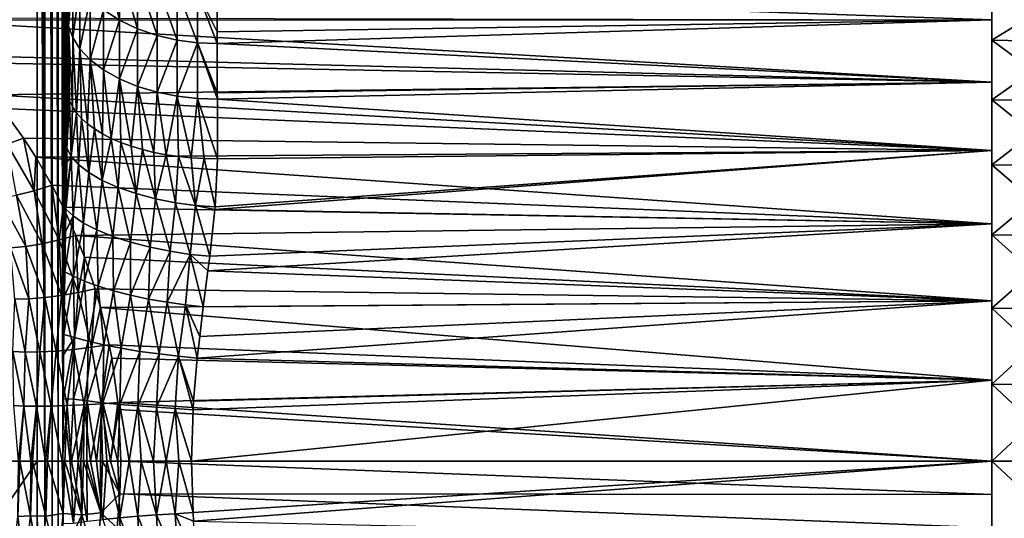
# Model space of a CAD drawing. Header units: metres. Extents: x -82 to 67, y -109 to 109.
# Tile 106 of 216: x 2 to 35, y -3 to 13. Entities that reach past the tile are written whole.
import ezdxf

# ---------------------------------------------------------------- set-up
doc = ezdxf.new("R2010")
doc.units = ezdxf.units.M
doc.layers.add('solid_21_382_010_XXX', color=7, linetype='CONTINUOUS')

msp = doc.modelspace()

# ---------------------------------------------------------------- linework, layer by layer
at = {"layer": 'solid_21_382_010_XXX'}
for points in [[(2.598495, 41.125286, -22.642931), (2.852906, -1.536016, -22.676046), (2.598643, 83.786583, -22.642931)], [(2.826299, 83.786598, -22.669071), (2.598643, 83.786583, -22.642931), (2.852906, -1.536016, -22.676046)], [(2.858511, 83.786598, -22.677155), (2.826299, 83.786598, -22.669071), (2.852906, -1.536016, -22.676046)], [(2.858511, 83.786598, -22.677155), (2.852906, -1.536016, -22.676046), (3.09091, -1.536014, -22.772713)], [(3.037519, 83.786598, -22.744091), (2.858511, 83.786598, -22.677155), (3.09091, -1.536014, -22.772713)], [(3.099285, 83.786598, -22.77689), (3.037519, 83.786598, -22.744091), (3.09091, -1.536014, -22.772713)], [(3.099285, 83.786598, -22.77689), (3.09091, -1.536014, -22.772713), (3.296548, -1.536013, -22.92668)], [(3.223811, 83.786598, -22.861761), (3.099285, 83.786598, -22.77689), (3.296548, -1.536013, -22.92668)], [(3.306464, 83.786591, -22.935539), (3.223811, 83.786598, -22.861761), (3.296548, -1.536013, -22.92668)], [(3.306464, 83.786591, -22.935539), (3.296548, -1.536013, -22.92668), (3.456317, -1.536012, -23.127838)], [(3.379421, 83.786591, -23.016676), (3.306464, 83.786591, -22.935539), (3.456317, -1.536012, -23.127838)], [(3.465694, 83.786591, -23.142275), (3.379421, 83.786591, -23.016676), (3.456317, -1.536012, -23.127838)], [(3.465694, 83.786591, -23.142275), (3.456317, -1.536012, -23.127838), (3.463276, 0.543571, -23.139519)], [(3.465694, 83.786591, -23.142275), (3.463276, 0.543571, -23.139519), (3.477981, 2.011115, -23.165516)], [(3.465694, 83.786591, -23.142275), (3.477981, 2.011115, -23.165516), (3.486944, 2.686184, -23.18231)], [(3.497901, 83.786591, -23.202394), (3.465694, 83.786591, -23.142275), (3.486944, 2.686184, -23.18231)], [(3.497901, 83.786591, -23.202394), (3.486944, 2.686184, -23.18231), (3.506786, 3.971027, -23.222527)], [(3.497901, 83.786591, -23.202394), (3.55674, 6.864985, -23.352743), (3.562956, 7.242262, -23.373905)], [(3.566091, 83.786591, -23.38273), (3.497901, 83.786591, -23.202394), (3.562956, 7.242262, -23.373905)], [(3.497901, 83.786591, -23.202394), (3.543724, 6.107392, -23.313131), (3.55674, 6.864985, -23.352743)], [(3.497901, 83.786591, -23.202394), (3.520468, 4.778142, -23.253233), (3.543724, 6.107392, -23.313131)], [(3.497901, 83.786591, -23.202394), (3.506786, 3.971027, -23.222527), (3.520468, 4.778142, -23.253233)], [(3.566091, 83.786591, -23.38273), (3.562956, 7.242262, -23.373905), (3.58068, 8.418494, -23.447271)], [(3.573829, 83.786591, -23.413084), (3.566091, 83.786591, -23.38273), (3.58068, 8.418494, -23.447271)], [(3.573829, 83.786591, -23.413084), (3.600533, 10.881239, -23.642168), (3.600619, 20.243549, -23.645561)], [(3.573829, 83.786591, -23.413084), (3.59448, 9.632712, -23.535772), (3.600533, 10.881239, -23.642168)], [(3.573829, 83.786591, -23.413084), (3.586792, 8.898063, -23.480371), (3.59448, 9.632712, -23.535772)], [(3.573829, 83.786591, -23.413084), (3.58068, 8.418494, -23.447271), (3.586792, 8.898063, -23.480371)], [(2.598495, 41.125286, -22.642931), (-26.783684, 41.12529, -22.642931), (-26.784222, -1.536013, -22.642931)], [(2.598495, 41.125286, -22.642931), (-26.784222, -1.536013, -22.642931), (2.598521, -1.536014, -22.642931)], [(2.598495, 41.125286, -22.642931), (2.598521, -1.536014, -22.642931), (2.852906, -1.536016, -22.676046)], [(3.600533, 10.881239, -23.642168), (3.600261, 13.262567, -25.064993), (3.600619, 20.243549, -23.645561)], [(3.642745, 15.194491, -27.351946), (3.600248, 13.339324, -25.116783), (3.643387, 12.96825, -25.660143)], [(3.780153, 14.756689, -27.867434), (3.642745, 15.194491, -27.351946), (3.643387, 12.96825, -25.660143)], [(4.806795, 15.334248, -31.065899), (4.807615, 13.509024, -29.336769), (5.339532, 13.164675, -29.742407)], [(5.338701, 14.948256, -31.431974), (4.806795, 15.334248, -31.065899), (5.339532, 13.164675, -29.742407)], [(5.338701, 14.948256, -31.431974), (5.339532, 13.164675, -29.742407), (5.941627, 12.877385, -30.080898)], [(5.940759, 14.62625, -31.737482), (5.338701, 14.948256, -31.431974), (5.941627, 12.877385, -30.080898)], [(8.5985, 14.072012, -32.264576), (34.407234, 13.181778, -31.378242), (34.407234, 15.03002, -33.346424)], [(34.407234, 14.259483, -33.983822), (34.407234, 15.03002, -33.346424), (34.407234, 13.181778, -31.378242)], [(3.780153, 14.756689, -27.867434), (3.643387, 12.96825, -25.660143), (3.780842, 12.588717, -26.219881)], [(4.019755, 14.319882, -28.381794), (3.780153, 14.756689, -27.867434), (3.780842, 12.588717, -26.219881)], [(5.940759, 14.62625, -31.737482), (5.941627, 12.877385, -30.080898), (6.591778, 12.654717, -30.343332)], [(6.59085, 14.376701, -31.974384), (5.940759, 14.62625, -31.737482), (6.591778, 12.654717, -30.343332)], [(4.019755, 14.319882, -28.381794), (3.780842, 12.588717, -26.219881), (4.020482, 12.210047, -26.778374)], [(4.363782, 13.898864, -28.877613), (4.019755, 14.319882, -28.381794), (4.020482, 12.210047, -26.778374)], [(6.59085, 14.376701, -31.974384), (6.591778, 12.654717, -30.343332), (7.266215, 12.499631, -30.526213)], [(7.265213, 14.202923, -32.139523), (6.59085, 14.376701, -31.974384), (7.266215, 12.499631, -30.526213)], [(7.265213, 14.202923, -32.139523), (7.266215, 12.499631, -30.526213), (7.942112, 12.410658, -30.631258)], [(7.941032, 14.103264, -32.234444), (7.265213, 14.202923, -32.139523), (7.942112, 12.410658, -30.631258)], [(34.407234, 14.259601, -60.118118), (34.407234, 12.497325, -61.994781), (34.407234, 13.181811, -62.723808)], [(37.154736, 12.439384, -61.933125), (34.407234, 12.497325, -61.994781), (34.407234, 14.259601, -60.118118)], [(37.154736, 14.1944, -60.064201), (37.154736, 12.439384, -61.933125), (34.407234, 14.259601, -60.118118)], [(34.407234, 12.49719, -32.107174), (34.407234, 14.259483, -33.983822), (34.407234, 13.181778, -31.378242)], [(37.154736, 14.194283, -34.037743), (34.407234, 14.259483, -33.983822), (34.407234, 12.49719, -32.107174)], [(37.154736, 12.439251, -32.168831), (37.154736, 14.194283, -34.037743), (34.407234, 12.49719, -32.107174)], [(4.363782, 13.898864, -28.877613), (4.020482, 12.210047, -26.778374), (4.364534, 11.84506, -27.316711)], [(4.807615, 13.509024, -29.336769), (4.363782, 13.898864, -28.877613), (4.364534, 11.84506, -27.316711)], [(7.941032, 14.103264, -32.234444), (8.599658, 12.38267, -30.664455), (8.599459, 12.778431, -31.009012)], [(7.941032, 14.103264, -32.234444), (7.942112, 12.410658, -30.631258), (8.599658, 12.38267, -30.664455)], [(7.941032, 14.103264, -32.234444), (8.599459, 12.778431, -31.009012), (8.5985, 14.072012, -32.264576)], [(8.5985, 14.072012, -32.264576), (8.599459, 12.778431, -31.009012), (34.407234, 13.181778, -31.378242)], [(4.807615, 13.509024, -29.336769), (4.364534, 11.84506, -27.316711), (4.808377, 11.507099, -27.81522)], [(5.339532, 13.164675, -29.742407), (4.807615, 13.509024, -29.336769), (4.808377, 11.507099, -27.81522)], [(-1.472623, 13.242472, -62.666622), (34.407234, 13.181811, -62.723808), (-1.413819, 13.165603, -62.739014)], [(34.407234, 13.181811, -62.723808), (34.407234, 11.101339, -64.444923), (-1.413819, 13.165603, -62.739014)], [(34.407234, 11.101339, -64.444923), (-0.115521, 11.988397, -63.764519), (-1.413819, 13.165603, -62.739014)], [(3.600533, 10.881239, -23.642168), (3.600248, 13.339324, -25.116783), (3.600261, 13.262567, -25.064993)], [(3.619681, 10.677264, -24.026997), (3.600248, 13.339324, -25.116783), (3.600533, 10.881239, -23.642168)], [(3.643387, 12.96825, -25.660143), (3.600248, 13.339324, -25.116783), (3.619681, 10.677264, -24.026997)], [(5.339532, 13.164675, -29.742407), (4.808377, 11.507099, -27.81522), (5.340288, 11.208569, -28.255604)], [(5.941627, 12.877385, -30.080898), (5.339532, 13.164675, -29.742407), (5.340288, 11.208569, -28.255604)], [(8.599459, 12.778431, -31.009012), (8.599658, 12.38267, -30.664455), (34.407234, 13.181778, -31.378242)], [(8.599658, 12.38267, -30.664455), (34.407234, 11.101303, -29.657131), (34.407234, 13.181778, -31.378242)], [(34.407234, 12.497325, -61.994781), (34.407234, 11.101339, -64.444923), (34.407234, 13.181811, -62.723808)], [(34.407234, 12.49719, -32.107174), (34.407234, 13.181778, -31.378242), (34.407234, 11.101303, -29.657131)], [(3.643387, 12.96825, -25.660143), (3.619681, 10.677264, -24.026997), (3.676724, 10.474774, -24.409023)], [(3.643387, 12.96825, -25.660143), (3.676724, 10.474774, -24.409023), (3.771225, 10.275334, -24.78517)], [(3.780842, 12.588717, -26.219881), (3.643387, 12.96825, -25.660143), (3.771225, 10.275334, -24.78517)], [(5.941627, 12.877385, -30.080898), (5.340288, 11.208569, -28.255604), (5.942364, 10.959496, -28.623068)], [(6.591778, 12.654717, -30.343332), (5.941627, 12.877385, -30.080898), (5.942364, 10.959496, -28.623068)], [(3.780842, 12.588717, -26.219881), (3.771225, 10.275334, -24.78517), (3.902457, 10.080486, -25.152567)], [(4.020482, 12.210047, -26.778374), (3.780842, 12.588717, -26.219881), (3.902457, 10.080486, -25.152567)], [(6.591778, 12.654717, -30.343332), (5.942364, 10.959496, -28.623068), (6.592484, 10.766438, -28.90794)], [(7.266215, 12.499631, -30.526213), (6.591778, 12.654717, -30.343332), (6.592484, 10.766438, -28.90794)], [(7.266215, 12.499631, -30.526213), (6.592484, 10.766438, -28.90794), (7.266884, 10.631959, -29.106432)], [(7.942112, 12.410658, -30.631258), (7.266215, 12.499631, -30.526213), (7.266884, 10.631959, -29.106432)], [(34.407234, 12.497325, -61.994781), (34.407234, 10.513703, -63.635803), (34.407234, 11.101339, -64.444923)], [(37.154736, 10.463971, -63.567352), (34.407234, 10.513703, -63.635803), (34.407234, 12.497325, -61.994781)], [(37.154736, 12.439384, -61.933125), (37.154736, 10.463971, -63.567352), (34.407234, 12.497325, -61.994781)], [(34.407234, 10.513555, -30.466171), (34.407234, 12.49719, -32.107174), (34.407234, 11.101303, -29.657131)], [(37.154736, 12.439251, -32.168831), (34.407234, 12.49719, -32.107174), (34.407234, 10.513555, -30.466171)], [(4.020482, 12.210047, -26.778374), (3.902457, 10.080486, -25.152567), (4.069433, 9.891706, -25.508467)], [(4.020482, 12.210047, -26.778374), (4.069433, 9.891706, -25.508467), (4.270888, 9.710448, -25.850168)], [(4.364534, 11.84506, -27.316711), (4.020482, 12.210047, -26.778374), (4.270888, 9.710448, -25.850168)], [(7.942112, 12.410658, -30.631258), (7.266884, 10.631959, -29.106432), (7.94274, 10.554789, -29.220407)], [(7.942112, 12.410658, -30.631258), (8.600247, 10.530486, -29.256392), (8.600199, 10.74779, -29.405697)], [(7.942112, 12.410658, -30.631258), (7.94274, 10.554789, -29.220407), (8.600247, 10.530486, -29.256392)], [(7.942112, 12.410658, -30.631258), (8.600199, 10.74779, -29.405697), (8.599658, 12.38267, -30.664455)], [(8.599658, 12.38267, -30.664455), (8.600199, 10.74779, -29.405697), (34.407234, 11.101303, -29.657131)], [(37.154736, 10.463822, -30.534622), (37.154736, 12.439251, -32.168831), (34.407234, 10.513555, -30.466171)], [(34.407234, 11.101339, -64.444923), (0.114664, 11.753809, -63.951653), (-0.115521, 11.988397, -63.764519)], [(4.364534, 11.84506, -27.316711), (4.270888, 9.710448, -25.850168), (4.505271, 9.538119, -26.175053)], [(4.364534, 11.84506, -27.316711), (4.505271, 9.538119, -26.175053), (4.770837, 9.375999, -26.480688)], [(4.808377, 11.507099, -27.81522), (4.364534, 11.84506, -27.316711), (4.770837, 9.375999, -26.480688)], [(34.407234, 11.101339, -64.444923), (1.077059, 10.670848, -64.749702), (0.114664, 11.753809, -63.951653)], [(4.808377, 11.507099, -27.81522), (4.770837, 9.375999, -26.480688), (5.065527, 9.225344, -26.7647)], [(5.340288, 11.208569, -28.255604), (4.808377, 11.507099, -27.81522), (5.065527, 9.225344, -26.7647)], [(5.340288, 11.208569, -28.255604), (5.065527, 9.225344, -26.7647), (5.387113, 9.087292, -27.024946)], [(5.340288, 11.208569, -28.255604), (5.387113, 9.087292, -27.024946), (5.733165, 8.962888, -27.259455)], [(5.942364, 10.959496, -28.623068), (5.340288, 11.208569, -28.255604), (5.733165, 8.962888, -27.259455)], [(34.407234, 11.101339, -64.444923), (34.407234, 8.82173, -65.891617), (1.077059, 10.670848, -64.749702)], [(3.619681, 10.677264, -24.026997), (3.600533, 10.881239, -23.642168), (3.59448, 9.632712, -23.535772)], [(5.942364, 10.959496, -28.623068), (5.733165, 8.962888, -27.259455), (6.100997, 8.853095, -27.46641)], [(5.942364, 10.959496, -28.623068), (6.100997, 8.853095, -27.46641), (6.487861, 8.758735, -27.644268)], [(6.592484, 10.766438, -28.90794), (5.942364, 10.959496, -28.623068), (6.487861, 8.758735, -27.644268)], [(8.600199, 10.74779, -29.405697), (8.600247, 10.530486, -29.256392), (34.407234, 11.101303, -29.657131)], [(8.600247, 10.530486, -29.256392), (34.407234, 8.821685, -28.210445), (34.407234, 11.101303, -29.657131)], [(34.407234, 10.513703, -63.635803), (34.407234, 8.82173, -65.891617), (34.407234, 11.101339, -64.444923)], [(34.407234, 10.513555, -30.466171), (34.407234, 11.101303, -29.657131), (34.407234, 8.821685, -28.210445)], [(34.407234, 8.82173, -65.891617), (1.433818, 10.22118, -65.051552), (1.077059, 10.670848, -64.749702)], [(3.619681, 10.677264, -24.026997), (3.59448, 9.632712, -23.535772), (3.586792, 8.898063, -23.480371)], [(3.676724, 10.474774, -24.409023), (3.619681, 10.677264, -24.026997), (3.586792, 8.898063, -23.480371)], [(6.592484, 10.766438, -28.90794), (6.487861, 8.758735, -27.644268), (6.890776, 8.680527, -27.791658)], [(7.266884, 10.631959, -29.106432), (6.592484, 10.766438, -28.90794), (6.890776, 8.680527, -27.791658)], [(7.266884, 10.631959, -29.106432), (6.890776, 8.680527, -27.791658), (7.306676, 8.619076, -27.907469)], [(7.266884, 10.631959, -29.106432), (7.306676, 8.619076, -27.907469), (7.732445, 8.574894, -27.99086)], [(7.94274, 10.554789, -29.220407), (7.266884, 10.631959, -29.106432), (7.732445, 8.574894, -27.99086)], [(7.94274, 10.554789, -29.220407), (7.732445, 8.574894, -27.99086), (8.164829, 8.548344, -28.041203)], [(7.94274, 10.554789, -29.220407), (8.600534, 8.539616, -28.058104), (8.600247, 10.530486, -29.256392)], [(7.94274, 10.554789, -29.220407), (8.164829, 8.548344, -28.041203), (8.600534, 8.539616, -28.058104)], [(8.600247, 10.530486, -29.256392), (8.600534, 8.539616, -28.058104), (34.407234, 8.821685, -28.210445)], [(34.407234, 10.513703, -63.635803), (34.407234, 8.340046, -65.015266), (34.407234, 8.82173, -65.891617)], [(37.154736, 8.299311, -64.941109), (34.407234, 8.340046, -65.015266), (34.407234, 10.513703, -63.635803)], [(37.154736, 10.463971, -63.567352), (37.154736, 8.299311, -64.941109), (34.407234, 10.513703, -63.635803)], [(34.407234, 8.339885, -29.086727), (34.407234, 10.513555, -30.466171), (34.407234, 8.821685, -28.210445)], [(37.154736, 10.463822, -30.534622), (34.407234, 10.513555, -30.466171), (34.407234, 8.339885, -29.086727)], [(2.146044, 9.227982, -65.662498), (1.592774, 9.027999, -65.832436), (1.433818, 10.22118, -65.051552)], [(34.407234, 8.82173, -65.891617), (2.146044, 9.227982, -65.662498), (1.433818, 10.22118, -65.051552)], [(3.676724, 10.474774, -24.409023), (3.586792, 8.898063, -23.480371), (3.731397, 8.633764, -24.088989)], [(3.771225, 10.275334, -24.78517), (3.676724, 10.474774, -24.409023), (3.731397, 8.633764, -24.088989)], [(3.902457, 10.080486, -25.152567), (3.771225, 10.275334, -24.78517), (3.731397, 8.633764, -24.088989)], [(37.154736, 8.29915, -29.160885), (37.154736, 10.463822, -30.534622), (34.407234, 8.339885, -29.086727)], [(3.902457, 10.080486, -25.152567), (3.731397, 8.633764, -24.088989), (3.976387, 8.356754, -24.696165)], [(4.069433, 9.891706, -25.508467), (3.902457, 10.080486, -25.152567), (3.976387, 8.356754, -24.696165)], [(4.069433, 9.891706, -25.508467), (3.976387, 8.356754, -24.696165), (4.32353, 8.083901, -25.277321)], [(4.270888, 9.710448, -25.850168), (4.069433, 9.891706, -25.508467), (4.32353, 8.083901, -25.277321)], [(4.505271, 9.538119, -26.175053), (4.270888, 9.710448, -25.850168), (4.32353, 8.083901, -25.277321)], [(4.505271, 9.538119, -26.175053), (4.32353, 8.083901, -25.277321), (4.767892, 7.824586, -25.811361)], [(4.770837, 9.375999, -26.480688), (4.505271, 9.538119, -26.175053), (4.767892, 7.824586, -25.811361)], [(2.491825, 7.476458, -66.628838), (1.592774, 9.027999, -65.832436), (2.146044, 9.227982, -65.662498)], [(2.491825, 7.476458, -66.628838), (2.146044, 9.227982, -65.662498), (2.546795, 8.602235, -66.010628)], [(34.407234, 8.82173, -65.891617), (2.546795, 8.602235, -66.010628), (2.146044, 9.227982, -65.662498)], [(5.065527, 9.225344, -26.7647), (4.770837, 9.375999, -26.480688), (4.767892, 7.824586, -25.811361)], [(5.065527, 9.225344, -26.7647), (4.767892, 7.824586, -25.811361), (5.297735, 7.587889, -26.278975)], [(5.387113, 9.087292, -27.024946), (5.065527, 9.225344, -26.7647), (5.297735, 7.587889, -26.278975)], [(2.491825, 7.476458, -66.628838), (1.902467, 7.325708, -66.874542), (1.592774, 9.027999, -65.832436)], [(3.731397, 8.633764, -24.088989), (3.586792, 8.898063, -23.480371), (3.58068, 8.418494, -23.447271)], [(5.387113, 9.087292, -27.024946), (5.297735, 7.587889, -26.278975), (5.895445, 7.381579, -26.664846)], [(5.733165, 8.962888, -27.259455), (5.387113, 9.087292, -27.024946), (5.895445, 7.381579, -26.664846)], [(6.100997, 8.853095, -27.46641), (5.733165, 8.962888, -27.259455), (5.895445, 7.381579, -26.664846)], [(3.088504, 7.659535, -66.485336), (2.491825, 7.476458, -66.628838), (2.546795, 8.602235, -66.010628)], [(34.407234, 8.82173, -65.891617), (34.407234, 6.378712, -67.041214), (2.546795, 8.602235, -66.010628)], [(34.407234, 6.378712, -67.041214), (3.088504, 7.659535, -66.485336), (2.546795, 8.602235, -66.010628)], [(3.731397, 8.633764, -24.088989), (3.562956, 7.242262, -23.373905), (3.55674, 6.864985, -23.352743)], [(3.731397, 8.633764, -24.088989), (3.55674, 6.864985, -23.352743), (3.797865, 6.637483, -23.978579)], [(3.731397, 8.633764, -24.088989), (3.58068, 8.418494, -23.447271), (3.562956, 7.242262, -23.373905)], [(3.976387, 8.356754, -24.696165), (3.731397, 8.633764, -24.088989), (3.797865, 6.637483, -23.978579)], [(6.100997, 8.853095, -27.46641), (5.895445, 7.381579, -26.664846), (6.539452, 7.211283, -26.959295)], [(6.487861, 8.758735, -27.644268), (6.100997, 8.853095, -27.46641), (6.539452, 7.211283, -26.959295)], [(6.890776, 8.680527, -27.791658), (6.487861, 8.758735, -27.644268), (6.539452, 7.211283, -26.959295)], [(6.890776, 8.680527, -27.791658), (6.539452, 7.211283, -26.959295), (7.206681, 7.080014, -27.158978)], [(7.306676, 8.619076, -27.907469), (6.890776, 8.680527, -27.791658), (7.206681, 7.080014, -27.158978)], [(7.306676, 8.619076, -27.907469), (7.206681, 7.080014, -27.158978), (7.875016, 6.98814, -27.266565)], [(7.732445, 8.574894, -27.99086), (7.306676, 8.619076, -27.907469), (7.875016, 6.98814, -27.266565)], [(8.164829, 8.548344, -28.041203), (7.732445, 8.574894, -27.99086), (7.875016, 6.98814, -27.266565)], [(8.164829, 8.548344, -28.041203), (7.875016, 6.98814, -27.266565), (8.525922, 6.942351, -27.293325)], [(8.164829, 8.548344, -28.041203), (8.525922, 6.942351, -27.293325), (8.600534, 8.539616, -28.058104)], [(8.518685, 6.857998, -27.257341), (34.407234, 6.378676, -27.060852), (34.407234, 8.821685, -28.210445)], [(8.525922, 6.942351, -27.293325), (8.518685, 6.857998, -27.257341), (34.407234, 8.821685, -28.210445)], [(8.600534, 8.539616, -28.058104), (8.525922, 6.942351, -27.293325), (34.407234, 8.821685, -28.210445)], [(34.407234, 8.340046, -65.015266), (34.407234, 6.378712, -67.041214), (34.407234, 8.82173, -65.891617)], [(34.407234, 8.339885, -29.086727), (34.407234, 8.821685, -28.210445), (34.407234, 6.378676, -27.060852)], [(3.976387, 8.356754, -24.696165), (3.797865, 6.637483, -23.978579), (4.14184, 6.401339, -24.581551)], [(4.32353, 8.083901, -25.277321), (3.976387, 8.356754, -24.696165), (4.14184, 6.401339, -24.581551)], [(34.407234, 8.340046, -65.015266), (34.407234, 6.010676, -66.111404), (34.407234, 6.378712, -67.041214)], [(37.154736, 5.979543, -66.03273), (34.407234, 6.010676, -66.111404), (34.407234, 8.340046, -65.015266)], [(37.154736, 8.299311, -64.941109), (37.154736, 5.979543, -66.03273), (34.407234, 8.340046, -65.015266)], [(34.407234, 6.010505, -27.990612), (34.407234, 8.339885, -29.086727), (34.407234, 6.378676, -27.060852)], [(37.154736, 8.29915, -29.160885), (34.407234, 8.339885, -29.086727), (34.407234, 6.010505, -27.990612)], [(37.154736, 5.979373, -28.069283), (37.154736, 8.29915, -29.160885), (34.407234, 6.010505, -27.990612)], [(4.32353, 8.083901, -25.277321), (4.14184, 6.401339, -24.581551), (4.584188, 6.171652, -25.135765)], [(4.767892, 7.824586, -25.811361), (4.32353, 8.083901, -25.277321), (4.584188, 6.171652, -25.135765)], [(3.326208, 5.837815, -67.293579), (2.491825, 7.476458, -66.628838), (3.088504, 7.659535, -66.485336)], [(3.326208, 5.837815, -67.293579), (3.088504, 7.659535, -66.485336), (3.459545, 6.933412, -66.812592)], [(34.407234, 6.378712, -67.041214), (3.459545, 6.933412, -66.812592), (3.088504, 7.659535, -66.485336)], [(4.767892, 7.824586, -25.811361), (4.584188, 6.171652, -25.135765), (5.113244, 5.956385, -25.620909)], [(5.297735, 7.587889, -26.278975), (4.767892, 7.824586, -25.811361), (5.113244, 5.956385, -25.620909)], [(5.297735, 7.587889, -26.278975), (5.113244, 5.956385, -25.620909), (5.711306, 5.762711, -26.02084)], [(5.895445, 7.381579, -26.664846), (5.297735, 7.587889, -26.278975), (5.711306, 5.762711, -26.02084)], [(2.218652, 5.622202, -67.759201), (1.334431, 7.229115, -67.214096), (1.902467, 7.325708, -66.874542)], [(2.218652, 5.622202, -67.759201), (1.704692, 5.575007, -68.116646), (1.334431, 7.229115, -67.214096)], [(2.76619, 5.711626, -67.483101), (1.902467, 7.325708, -66.874542), (2.491825, 7.476458, -66.628838)], [(2.76619, 5.711626, -67.483101), (2.218652, 5.622202, -67.759201), (1.902467, 7.325708, -66.874542)], [(3.326208, 5.837815, -67.293579), (2.76619, 5.711626, -67.483101), (2.491825, 7.476458, -66.628838)], [(5.895445, 7.381579, -26.664846), (5.711306, 5.762711, -26.02084), (6.35657, 5.596231, -26.32534)], [(6.539452, 7.211283, -26.959295), (5.895445, 7.381579, -26.664846), (6.35657, 5.596231, -26.32534)], [(3.888864, 5.982421, -67.193611), (3.326208, 5.837815, -67.293579), (3.459545, 6.933412, -66.812592)], [(34.407234, 6.378712, -67.041214), (3.888864, 5.982421, -67.193611), (3.459545, 6.933412, -66.812592)], [(6.539452, 7.211283, -26.959295), (6.35657, 5.596231, -26.32534), (7.025644, 5.460471, -26.530874)], [(7.206681, 7.080014, -27.158978), (6.539452, 7.211283, -26.959295), (7.025644, 5.460471, -26.530874)], [(7.206681, 7.080014, -27.158978), (7.025644, 5.460471, -26.530874), (7.696071, 5.356735, -26.640266)], [(7.875016, 6.98814, -27.266565), (7.206681, 7.080014, -27.158978), (7.696071, 5.356735, -26.640266)], [(7.875016, 6.98814, -27.266565), (7.696071, 5.356735, -26.640266), (8.35032, 5.300831, -26.66704)], [(7.875016, 6.98814, -27.266565), (8.35032, 5.300831, -26.66704), (8.518685, 6.857998, -27.257341)], [(7.875016, 6.98814, -27.266565), (8.518685, 6.857998, -27.257341), (8.525922, 6.942351, -27.293325)], [(3.797865, 6.637483, -23.978579), (3.543724, 6.107392, -23.313131), (3.520468, 4.778142, -23.253233)], [(3.797865, 6.637483, -23.978579), (3.520468, 4.778142, -23.253233), (3.803993, 4.635651, -23.815676)], [(3.797865, 6.637483, -23.978579), (3.55674, 6.864985, -23.352743), (3.543724, 6.107392, -23.313131)], [(4.14184, 6.401339, -24.581551), (3.797865, 6.637483, -23.978579), (3.803993, 4.635651, -23.815676)], [(8.518685, 6.857998, -27.257341), (8.35032, 5.300831, -26.66704), (34.407234, 6.378676, -27.060852)], [(4.14184, 6.401339, -24.581551), (3.803993, 4.635651, -23.815676), (4.176501, 4.463586, -24.357843)], [(34.407234, 6.378712, -67.041214), (34.407234, 3.810897, -67.875557), (3.888864, 5.982421, -67.193611)], [(4.584188, 6.171652, -25.135765), (4.14184, 6.401339, -24.581551), (4.176501, 4.463586, -24.357843)], [(8.288975, 4.811661, -26.509449), (34.407234, 3.810878, -26.226522), (34.407234, 6.378676, -27.060852)], [(8.35032, 5.300831, -26.66704), (8.288975, 4.811661, -26.509449), (34.407234, 6.378676, -27.060852)], [(34.407234, 6.010676, -66.111404), (34.407234, 3.810897, -67.875557), (34.407234, 6.378712, -67.041214)], [(34.407234, 6.010505, -27.990612), (34.407234, 6.378676, -27.060852), (34.407234, 3.810878, -26.226522)], [(3.967302, 4.0904, -67.845093), (3.326208, 5.837815, -67.293579), (3.888864, 5.982421, -67.193611)], [(3.967302, 4.0904, -67.845093), (3.888864, 5.982421, -67.193611), (4.173546, 5.261235, -67.44828)], [(34.407234, 3.810897, -67.875557), (4.173546, 5.261235, -67.44828), (3.888864, 5.982421, -67.193611)], [(4.584188, 6.171652, -25.135765), (4.176501, 4.463586, -24.357843), (4.626617, 4.296306, -24.848034)], [(5.113244, 5.956385, -25.620909), (4.584188, 6.171652, -25.135765), (4.626617, 4.296306, -24.848034)], [(5.113244, 5.956385, -25.620909), (4.626617, 4.296306, -24.848034), (5.142677, 4.138599, -25.271704)], [(5.711306, 5.762711, -26.02084), (5.113244, 5.956385, -25.620909), (5.142677, 4.138599, -25.271704)], [(34.407234, 6.010676, -66.111404), (34.407234, 3.562307, -66.906952), (34.407234, 3.810897, -67.875557)], [(37.154736, 3.541251, -66.825005), (34.407234, 3.562307, -66.906952), (34.407234, 6.010676, -66.111404)], [(37.154736, 5.979543, -66.03273), (37.154736, 3.541251, -66.825005), (34.407234, 6.010676, -66.111404)], [(34.407234, 3.562129, -27.195089), (34.407234, 6.010505, -27.990612), (34.407234, 3.810878, -26.226522)], [(37.154736, 5.979373, -28.069283), (34.407234, 6.010505, -27.990612), (34.407234, 3.562129, -27.195089)], [(37.154736, 3.541073, -27.277035), (37.154736, 5.979373, -28.069283), (34.407234, 3.562129, -27.195089)], [(2.32394, 3.873829, -68.593414), (1.704692, 5.575007, -68.116646), (2.218652, 5.622202, -67.759201)], [(2.848069, 3.915902, -68.257446), (2.218652, 5.622202, -67.759201), (2.76619, 5.711626, -67.483101)], [(2.848069, 3.915902, -68.257446), (2.32394, 3.873829, -68.593414), (2.218652, 5.622202, -67.759201)], [(3.402922, 3.989646, -68.007034), (2.76619, 5.711626, -67.483101), (3.326208, 5.837815, -67.293579)], [(3.402922, 3.989646, -68.007034), (2.848069, 3.915902, -68.257446), (2.76619, 5.711626, -67.483101)], [(3.967302, 4.0904, -67.845093), (3.402922, 3.989646, -68.007034), (3.326208, 5.837815, -67.293579)], [(5.711306, 5.762711, -26.02084), (5.142677, 4.138599, -25.271704), (5.709355, 3.994716, -25.618021)], [(6.35657, 5.596231, -26.32534), (5.711306, 5.762711, -26.02084), (5.709355, 3.994716, -25.618021)], [(6.35657, 5.596231, -26.32534), (5.709355, 3.994716, -25.618021), (6.309141, 3.868001, -25.880768)], [(7.025644, 5.460471, -26.530874), (6.35657, 5.596231, -26.32534), (6.309141, 3.868001, -25.880768)], [(2.32394, 3.873829, -68.593414), (1.850964, 3.866084, -69.005501), (1.704692, 5.575007, -68.116646)], [(4.529419, 4.205997, -67.770096), (3.967302, 4.0904, -67.845093), (4.173546, 5.261235, -67.44828)], [(34.407234, 3.810897, -67.875557), (4.529419, 4.205997, -67.770096), (4.173546, 5.261235, -67.44828)], [(7.025644, 5.460471, -26.530874), (6.309141, 3.868001, -25.880768), (6.924021, 3.760652, -26.058569)], [(7.696071, 5.356735, -26.640266), (7.025644, 5.460471, -26.530874), (6.924021, 3.760652, -26.058569)], [(7.696071, 5.356735, -26.640266), (6.924021, 3.760652, -26.058569), (7.537055, 3.673663, -26.154503)], [(7.696071, 5.356735, -26.640266), (7.537055, 3.673663, -26.154503), (8.13362, 3.607513, -26.175358)], [(7.696071, 5.356735, -26.640266), (8.13362, 3.607513, -26.175358), (8.288975, 4.811661, -26.509449)], [(7.696071, 5.356735, -26.640266), (8.288975, 4.811661, -26.509449), (8.35032, 5.300831, -26.66704)], [(3.803993, 4.635651, -23.815676), (3.506786, 3.971027, -23.222527), (3.486944, 2.686184, -23.18231)], [(3.803993, 4.635651, -23.815676), (3.486944, 2.686184, -23.18231), (3.842306, 2.583797, -23.763744)], [(3.803993, 4.635651, -23.815676), (3.520468, 4.778142, -23.253233), (3.506786, 3.971027, -23.222527)], [(4.176501, 4.463586, -24.357843), (3.803993, 4.635651, -23.815676), (3.842306, 2.583797, -23.763744)], [(8.288975, 4.811661, -26.509449), (8.13362, 3.607513, -26.175358), (34.407234, 3.810878, -26.226522)], [(4.176501, 4.463586, -24.357843), (3.842306, 2.583797, -23.763744), (4.290629, 2.458021, -24.308002)], [(4.626617, 4.296306, -24.848034), (4.176501, 4.463586, -24.357843), (4.290629, 2.458021, -24.308002)], [(4.626617, 4.296306, -24.848034), (4.290629, 2.458021, -24.308002), (4.815115, 2.33707, -24.783268)], [(5.142677, 4.138599, -25.271704), (4.626617, 4.296306, -24.848034), (4.815115, 2.33707, -24.783268)], [(3.235126, 2.134021, -68.664085), (2.848069, 3.915902, -68.257446), (3.402922, 3.989646, -68.007034)], [(3.817603, 2.186623, -68.41256), (3.235126, 2.134021, -68.664085), (3.402922, 3.989646, -68.007034)], [(3.817603, 2.186623, -68.41256), (3.402922, 3.989646, -68.007034), (3.967302, 4.0904, -67.845093)], [(4.410182, 2.258882, -68.258743), (3.817603, 2.186623, -68.41256), (3.967302, 4.0904, -67.845093)], [(4.410182, 2.258882, -68.258743), (3.967302, 4.0904, -67.845093), (4.529419, 4.205997, -67.770096)], [(4.410182, 2.258882, -68.258743), (4.529419, 4.205997, -67.770096), (4.705695, 3.589536, -67.931145)], [(34.407234, 3.810897, -67.875557), (4.705695, 3.589536, -67.931145), (4.529419, 4.205997, -67.770096)], [(5.142677, 4.138599, -25.271704), (4.815115, 2.33707, -24.783268), (5.399142, 2.224598, -25.175568)], [(5.709355, 3.994716, -25.618021), (5.142677, 4.138599, -25.271704), (5.399142, 2.224598, -25.175568)], [(5.709355, 3.994716, -25.618021), (5.399142, 2.224598, -25.175568), (6.023032, 2.123648, -25.476303)], [(6.309141, 3.868001, -25.880768), (5.709355, 3.994716, -25.618021), (6.023032, 2.123648, -25.476303)], [(2.19652, 2.101033, -69.443726), (1.783303, 2.122946, -69.944717), (1.850964, 3.866084, -69.005501)], [(2.19652, 2.101033, -69.443726), (1.850964, 3.866084, -69.005501), (2.32394, 3.873829, -68.593414)], [(2.686957, 2.10478, -69.011147), (2.19652, 2.101033, -69.443726), (2.32394, 3.873829, -68.593414)], [(2.686957, 2.10478, -69.011147), (2.32394, 3.873829, -68.593414), (2.848069, 3.915902, -68.257446)], [(3.235126, 2.134021, -68.664085), (2.686957, 2.10478, -69.011147), (2.848069, 3.915902, -68.257446)], [(34.407234, 3.810897, -67.875557), (34.407234, 1.158638, -68.381508), (4.705695, 3.589536, -67.931145)], [(6.309141, 3.868001, -25.880768), (6.023032, 2.123648, -25.476303), (6.666137, 2.036385, -25.682753)], [(6.924021, 3.760652, -26.058569), (6.309141, 3.868001, -25.880768), (6.666137, 2.036385, -25.682753)], [(6.924021, 3.760652, -26.058569), (6.666137, 2.036385, -25.682753), (7.30885, 1.963997, -25.797716)], [(7.537055, 3.673663, -26.154503), (6.924021, 3.760652, -26.058569), (7.30885, 1.963997, -25.797716)], [(7.537055, 3.673663, -26.154503), (7.30885, 1.963997, -25.797716), (7.932566, 1.891082, -25.825937)], [(7.537055, 3.673663, -26.154503), (7.932566, 1.891082, -25.825937), (8.012012, 2.615171, -25.955599)], [(7.537055, 3.673663, -26.154503), (8.012012, 2.615171, -25.955599), (8.13362, 3.607513, -26.175358)], [(7.932566, 1.891082, -25.825937), (34.407234, 1.158629, -25.720572), (34.407234, 3.810878, -26.226522)], [(8.012012, 2.615171, -25.955599), (7.932566, 1.891082, -25.825937), (34.407234, 3.810878, -26.226522)], [(8.13362, 3.607513, -26.175358), (8.012012, 2.615171, -25.955599), (34.407234, 3.810878, -26.226522)], [(34.407234, 3.562307, -66.906952), (34.407234, 1.158638, -68.381508), (34.407234, 3.810897, -67.875557)], [(34.407234, 3.562129, -27.195089), (34.407234, 3.810878, -26.226522), (34.407234, 1.158629, -25.720572)], [(4.995536, 2.34468, -68.197914), (4.410182, 2.258882, -68.258743), (4.705695, 3.589536, -67.931145)], [(34.407234, 1.158638, -68.381508), (4.995536, 2.34468, -68.197914), (4.705695, 3.589536, -67.931145)], [(34.407234, 3.562307, -66.906952), (34.407234, 1.033523, -67.389366), (34.407234, 1.158638, -68.381508)], [(37.154736, 1.022888, -67.305428), (34.407234, 1.033523, -67.389366), (34.407234, 3.562307, -66.906952)], [(37.154736, 3.541251, -66.825005), (37.154736, 1.022888, -67.305428), (34.407234, 3.562307, -66.906952)], [(34.407234, 1.03334, -26.712694), (34.407234, 3.562129, -27.195089), (34.407234, 1.158629, -25.720572)], [(37.154736, 3.541073, -27.277035), (34.407234, 3.562129, -27.195089), (34.407234, 1.03334, -26.712694)], [(37.154736, 1.022706, -26.796631), (37.154736, 3.541073, -27.277035), (34.407234, 1.03334, -26.712694)], [(3.842306, 2.583797, -23.763744), (3.486944, 2.686184, -23.18231), (3.477981, 2.011115, -23.165516)], [(3.842306, 2.583797, -23.763744), (3.477981, 2.011115, -23.165516), (3.463276, 0.543571, -23.139519)], [(3.842306, 2.583797, -23.763744), (3.463276, 0.543571, -23.139519), (3.809314, 0.533095, -23.656315)], [(4.290629, 2.458021, -24.308002), (3.842306, 2.583797, -23.763744), (3.809314, 0.533095, -23.656315)], [(4.290629, 2.458021, -24.308002), (3.809314, 0.533095, -23.656315), (4.261098, 0.470473, -24.172665)], [(4.815115, 2.33707, -24.783268), (4.290629, 2.458021, -24.308002), (4.261098, 0.470473, -24.172665)], [(4.815115, 2.33707, -24.783268), (4.261098, 0.470473, -24.172665), (4.779976, 0.410127, -24.621893)], [(4.995536, 2.34468, -68.197914), (4.724888, 0.377287, -68.5056), (4.410182, 2.258882, -68.258743)], [(5.079822, 1.893321, -68.27578), (4.724888, 0.377287, -68.5056), (4.995536, 2.34468, -68.197914)], [(5.399142, 2.224598, -25.175568), (4.815115, 2.33707, -24.783268), (4.779976, 0.410127, -24.621893)], [(34.407234, 1.158638, -68.381508), (5.079822, 1.893321, -68.27578), (4.995536, 2.34468, -68.197914)], [(1.783303, 2.122946, -69.944717), (2.155578, 0.298436, -70.001472), (1.814593, 0.316443, -70.51162)], [(2.19652, 2.101033, -69.443726), (2.155578, 0.298436, -70.001472), (1.783303, 2.122946, -69.944717)], [(2.19652, 2.101033, -69.443726), (2.576167, 0.29186, -69.543365), (2.155578, 0.298436, -70.001472)], [(2.686957, 2.10478, -69.011147), (2.576167, 0.29186, -69.543365), (2.19652, 2.101033, -69.443726)], [(2.686957, 2.10478, -69.011147), (3.062768, 0.2972, -69.155052), (2.576167, 0.29186, -69.543365)], [(3.235126, 2.134021, -68.664085), (3.062768, 0.2972, -69.155052), (2.686957, 2.10478, -69.011147)], [(3.235126, 2.134021, -68.664085), (3.59702, 0.314085, -68.849373), (3.062768, 0.2972, -69.155052)], [(3.817603, 2.186623, -68.41256), (3.59702, 0.314085, -68.849373), (3.235126, 2.134021, -68.664085)], [(3.817603, 2.186623, -68.41256), (4.158026, 0.341365, -68.632874), (3.59702, 0.314085, -68.849373)], [(4.410182, 2.258882, -68.258743), (4.158026, 0.341365, -68.632874), (3.817603, 2.186623, -68.41256)], [(4.410182, 2.258882, -68.258743), (4.724888, 0.377287, -68.5056), (4.158026, 0.341365, -68.632874)], [(5.399142, 2.224598, -25.175568), (4.779976, 0.410127, -24.621893), (5.350441, 0.353722, -24.992317)], [(6.023032, 2.123648, -25.476303), (5.399142, 2.224598, -25.175568), (5.350441, 0.353722, -24.992317)], [(6.023032, 2.123648, -25.476303), (5.350441, 0.353722, -24.992317), (5.954721, 0.302644, -25.27701)], [(6.666137, 2.036385, -25.682753), (6.023032, 2.123648, -25.476303), (5.954721, 0.302644, -25.27701)], [(6.666137, 2.036385, -25.682753), (5.954721, 0.302644, -25.27701), (6.574503, 0.257896, -25.474092)], [(7.30885, 1.963997, -25.797716), (6.666137, 2.036385, -25.682753), (6.574503, 0.257896, -25.474092)], [(5.079822, 1.893321, -68.27578), (5.281696, 0.418504, -68.462013), (4.724888, 0.377287, -68.5056)], [(34.407234, 1.158638, -68.381508), (5.281696, 0.418504, -68.462013), (5.079822, 1.893321, -68.27578)], [(7.30885, 1.963997, -25.797716), (6.574503, 0.257896, -25.474092), (7.192553, 0.220057, -25.586357)], [(7.30885, 1.963997, -25.797716), (7.192553, 0.220057, -25.586357), (7.793359, 0.178563, -25.619518)], [(7.30885, 1.963997, -25.797716), (7.793359, 0.178563, -25.619518), (7.810998, 0.464998, -25.644361)], [(7.30885, 1.963997, -25.797716), (7.810998, 0.464998, -25.644361), (7.932566, 1.891082, -25.825937)], [(7.932566, 1.891082, -25.825937), (7.810998, 0.464998, -25.644361), (34.407234, 1.158629, -25.720572)], [(34.407234, 1.158638, -68.381508), (34.407234, -1.536013, -68.551041), (5.281696, 0.418504, -68.462013)], [(7.743529, -1.536014, -25.551041), (34.407234, -1.536013, -25.551041), (34.407234, 1.158629, -25.720572)], [(7.793359, 0.178563, -25.619518), (7.743529, -1.536014, -25.551041), (34.407234, 1.158629, -25.720572)], [(7.810998, 0.464998, -25.644361), (7.793359, 0.178563, -25.619518), (34.407234, 1.158629, -25.720572)], [(34.407234, -1.535921, -67.551041), (34.407234, -1.536013, -68.551041), (34.407234, 1.158638, -68.381508)], [(34.407234, 1.033523, -67.389366), (34.407234, -1.535921, -67.551041), (34.407234, 1.158638, -68.381508)], [(34.407234, 1.03334, -26.712694), (34.407234, 1.158629, -25.720572), (34.407234, -1.536013, -25.551041)], [(37.154736, -1.53583, -67.466431), (34.407234, -1.535921, -67.551041), (34.407234, 1.033523, -67.389366)], [(37.154736, 1.022888, -67.305428), (37.154736, -1.53583, -67.466431), (34.407234, 1.033523, -67.389366)], [(34.407234, -1.536198, -26.551037), (34.407234, 1.03334, -26.712694), (34.407234, -1.536013, -25.551041)], [(37.154736, 1.022706, -26.796631), (34.407234, 1.03334, -26.712694), (34.407234, -1.536198, -26.551037)], [(37.154736, -1.536014, -26.635651), (37.154736, 1.022706, -26.796631), (34.407234, -1.536198, -26.551037)], [(3.463276, 0.543571, -23.139519), (3.456317, -1.536012, -23.127838), (3.694501, -1.536007, -23.484531)], [(3.809314, 0.533095, -23.656315), (3.463276, 0.543571, -23.139519), (3.694501, -1.536007, -23.484531)], [(3.59702, 0.314085, -68.849373), (4.158026, 0.341365, -68.632874), (3.737104, -1.53602, -68.904785)], [(3.809314, 0.533095, -23.656315), (3.694501, -1.536007, -23.484531), (3.960705, -1.536008, -23.820635)], [(4.158026, 0.341365, -68.632874), (4.051625, -1.536023, -68.778664), (3.737104, -1.53602, -68.904785)], [(4.261098, 0.470473, -24.172665), (3.809314, 0.533095, -23.656315), (3.960705, -1.536008, -23.820635)], [(4.261098, 0.470473, -24.172665), (3.960705, -1.536008, -23.820635), (4.254773, -1.536009, -24.132742)], [(4.158026, 0.341365, -68.632874), (4.141781, -1.536024, -68.748077), (4.051625, -1.536023, -68.778664)], [(4.158026, 0.341365, -68.632874), (4.375689, -1.536026, -68.679619), (4.141781, -1.536024, -68.748077)], [(4.158026, 0.341365, -68.632874), (4.724888, 0.377287, -68.5056), (4.375689, -1.536026, -68.679619)], [(4.261098, 0.470473, -24.172665), (4.254773, -1.536009, -24.132742), (4.574531, -1.53601, -24.418528)], [(4.779976, 0.410127, -24.621893), (4.261098, 0.470473, -24.172665), (4.574531, -1.53601, -24.418528)], [(4.724888, 0.377287, -68.5056), (4.706957, -1.53603, -68.608368), (4.375689, -1.536026, -68.679619)], [(4.779976, 0.410127, -24.621893), (4.574531, -1.53601, -24.418528), (4.917484, -1.536012, -24.675779)], [(4.724888, 0.377287, -68.5056), (4.771383, -1.53603, -68.597878), (4.706957, -1.53603, -68.608368)], [(4.724888, 0.377287, -68.5056), (5.281696, 0.418504, -68.462013), (5.043125, -1.536033, -68.565399)], [(4.724888, 0.377287, -68.5056), (5.043125, -1.536033, -68.565399), (4.771383, -1.53603, -68.597878)], [(4.779976, 0.410127, -24.621893), (4.917484, -1.536012, -24.675779), (5.281172, -1.536013, -24.902685)], [(5.350441, 0.353722, -24.992317), (4.779976, 0.410127, -24.621893), (5.281172, -1.536013, -24.902685)], [(5.281696, 0.418504, -68.462013), (5.304067, 0.179454, -68.482498), (5.043125, -1.536033, -68.565399)], [(5.350441, 0.353722, -24.992317), (5.281172, -1.536013, -24.902685), (5.663362, -1.536015, -25.097788)], [(34.407234, -1.536013, -68.551041), (5.304067, 0.179454, -68.482498), (5.281696, 0.418504, -68.462013)], [(5.954721, 0.302644, -25.27701), (5.350441, 0.353722, -24.992317), (5.663362, -1.536015, -25.097788)], [(1.814593, 0.316443, -70.51162), (2.155578, 0.298436, -70.001472), (1.979789, -1.536002, -70.447052)], [(2.155578, 0.298436, -70.001472), (2.018002, -1.536003, -70.386482), (1.979789, -1.536002, -70.447052)], [(2.155578, 0.298436, -70.001472), (2.383414, -1.536006, -69.903381), (2.018002, -1.536003, -70.386482)], [(2.155578, 0.298436, -70.001472), (2.576167, 0.29186, -69.543365), (2.383414, -1.536006, -69.903381)], [(2.576167, 0.29186, -69.543365), (2.436883, -1.536006, -69.84404), (2.383414, -1.536006, -69.903381)], [(2.576167, 0.29186, -69.543365), (2.872948, -1.536011, -69.435593), (2.436883, -1.536006, -69.84404)], [(2.576167, 0.29186, -69.543365), (3.062768, 0.2972, -69.155052), (2.872948, -1.536011, -69.435593)], [(3.062768, 0.2972, -69.155052), (2.946162, -1.536011, -69.378029), (2.872948, -1.536011, -69.435593)], [(3.062768, 0.2972, -69.155052), (3.434392, -1.536016, -69.057068), (2.946162, -1.536011, -69.378029)], [(3.062768, 0.2972, -69.155052), (3.59702, 0.314085, -68.849373), (3.434392, -1.536016, -69.057068)], [(3.59702, 0.314085, -68.849373), (3.523893, -1.536017, -69.008667), (3.434392, -1.536016, -69.057068)], [(3.59702, 0.314085, -68.849373), (3.737104, -1.53602, -68.904785), (3.523893, -1.536017, -69.008667)], [(5.304067, 0.179454, -68.482498), (5.381737, -1.536013, -68.551041), (5.043125, -1.536033, -68.565399)], [(34.407234, -1.536013, -68.551041), (5.381737, -1.536013, -68.551041), (5.304067, 0.179454, -68.482498)], [(5.954721, 0.302644, -25.27701), (5.663362, -1.536015, -25.097788), (6.061145, -1.536017, -25.259501)], [(5.954721, 0.302644, -25.27701), (6.061145, -1.536017, -25.259501), (6.471135, -1.536019, -25.386433)], [(6.574503, 0.257896, -25.474092), (5.954721, 0.302644, -25.27701), (6.471135, -1.536019, -25.386433)], [(6.574503, 0.257896, -25.474092), (6.471135, -1.536019, -25.386433), (6.890068, -1.536021, -25.477663)], [(7.192553, 0.220057, -25.586357), (6.574503, 0.257896, -25.474092), (6.890068, -1.536021, -25.477663)], [(7.192553, 0.220057, -25.586357), (6.890068, -1.536021, -25.477663), (7.315107, -1.536022, -25.532654)], [(7.192553, 0.220057, -25.586357), (7.743529, -1.536014, -25.551041), (7.793359, 0.178563, -25.619518)], [(7.192553, 0.220057, -25.586357), (7.315107, -1.536022, -25.532654), (7.743529, -1.536014, -25.551041)], [(2.598521, -1.536014, -22.642931), (-26.784222, -1.536013, -22.642931), (-26.784246, -44.197315, -22.642931)], [(2.598521, -1.536014, -22.642931), (-26.784246, -44.197315, -22.642931), (2.598529, -44.197315, -22.642931)], [(1.949714, -3.379456, -70.288872), (1.979789, -1.536002, -70.447052), (2.018002, -1.536003, -70.386482)], [(1.949714, -3.379456, -70.288872), (2.018002, -1.536003, -70.386482), (2.371667, -3.365472, -69.748428)], [(2.371667, -3.365472, -69.748428), (2.018002, -1.536003, -70.386482), (2.383414, -1.536006, -69.903381)], [(2.371667, -3.365472, -69.748428), (2.383414, -1.536006, -69.903381), (2.436883, -1.536006, -69.84404)], [(2.371667, -3.365472, -69.748428), (2.436883, -1.536006, -69.84404), (2.883288, -3.365972, -69.28418)], [(2.883288, -3.365972, -69.28418), (2.436883, -1.536006, -69.84404), (2.872948, -1.536011, -69.435593)], [(2.598521, -1.536014, -22.642931), (2.598529, -44.197315, -22.642931), (2.827302, -86.858627, -22.669306)], [(2.852906, -1.536016, -22.676046), (2.598521, -1.536014, -22.642931), (2.827302, -86.858627, -22.669306)], [(2.852906, -1.536016, -22.676046), (2.827302, -86.858627, -22.669306), (2.858518, -86.858627, -22.677156)], [(3.09091, -1.536014, -22.772713), (2.852906, -1.536016, -22.676046), (3.038268, -86.85862, -22.744455)], [(2.852906, -1.536016, -22.676046), (2.858518, -86.858627, -22.677156), (3.038268, -86.85862, -22.744455)], [(2.883288, -3.365972, -69.28418), (2.872948, -1.536011, -69.435593), (2.946162, -1.536011, -69.378029)], [(2.883288, -3.365972, -69.28418), (2.946162, -1.536011, -69.378029), (3.468282, -3.285189, -68.925903)], [(3.468282, -3.285189, -68.925903), (2.946162, -1.536011, -69.378029), (3.434392, -1.536016, -69.057068)], [(3.09091, -1.536014, -22.772713), (3.038268, -86.85862, -22.744455), (3.099275, -86.85862, -22.776884)], [(3.296548, -1.536013, -22.92668), (3.09091, -1.536014, -22.772713), (3.224324, -86.85862, -22.862169)], [(3.09091, -1.536014, -22.772713), (3.099275, -86.85862, -22.776884), (3.224324, -86.85862, -22.862169)], [(3.296548, -1.536013, -22.92668), (3.224324, -86.85862, -22.862169), (3.306442, -86.85862, -22.935518)], [(3.296548, -1.536013, -22.92668), (3.37973, -86.85862, -23.017059), (3.456317, -1.536012, -23.127838)], [(3.296548, -1.536013, -22.92668), (3.306442, -86.85862, -22.935518), (3.37973, -86.85862, -23.017059)], [(3.37973, -86.85862, -23.017059), (3.46567, -86.85862, -23.142235), (3.456317, -1.536012, -23.127838)], [(3.468282, -3.285189, -68.925903), (3.434392, -1.536016, -69.057068), (3.523893, -1.536017, -69.008667)], [(3.694501, -1.536007, -23.484531), (3.456317, -1.536012, -23.127838), (3.810213, -3.604986, -23.657497)], [(3.456317, -1.536012, -23.127838), (3.464059, -3.614654, -23.14086), (3.810213, -3.604986, -23.657497)], [(3.46567, -86.85862, -23.142235), (3.464059, -3.614654, -23.14086), (3.456317, -1.536012, -23.127838)], [(4.085492, -3.324756, -68.665298), (3.468282, -3.285189, -68.925903), (3.523893, -1.536017, -69.008667)], [(4.085492, -3.324756, -68.665298), (3.523893, -1.536017, -69.008667), (3.737104, -1.53602, -68.904785)], [(3.960705, -1.536008, -23.820635), (3.694501, -1.536007, -23.484531), (3.810213, -3.604986, -23.657497)], [(4.085492, -3.324756, -68.665298), (3.737104, -1.53602, -68.904785), (4.051625, -1.536023, -68.778664)], [(3.960705, -1.536008, -23.820635), (3.810213, -3.604986, -23.657497), (4.262006, -3.542386, -24.173569)], [(4.254773, -1.536009, -24.132742), (3.960705, -1.536008, -23.820635), (4.262006, -3.542386, -24.173569)], [(4.085492, -3.324756, -68.665298), (4.051625, -1.536023, -68.778664), (4.141781, -1.536024, -68.748077)], [(4.085492, -3.324756, -68.665298), (4.141781, -1.536024, -68.748077), (4.720694, -3.258086, -68.525017)], [(4.720694, -3.258086, -68.525017), (4.141781, -1.536024, -68.748077), (4.375689, -1.536026, -68.679619)], [(4.254773, -1.536009, -24.132742), (4.262006, -3.542386, -24.173569), (4.780825, -3.482064, -24.622532)], [(4.574531, -1.53601, -24.418528), (4.254773, -1.536009, -24.132742), (4.780825, -3.482064, -24.622532)], [(4.720694, -3.258086, -68.525017), (4.375689, -1.536026, -68.679619), (4.706957, -1.53603, -68.608368)], [(4.917484, -1.536012, -24.675779), (4.574531, -1.53601, -24.418528), (4.780825, -3.482064, -24.622532)], [(4.720694, -3.258086, -68.525017), (4.706957, -1.53603, -68.608368), (4.771383, -1.53603, -68.597878)], [(4.720694, -3.258086, -68.525017), (4.771383, -1.53603, -68.597878), (5.355367, -2.630729, -68.523155)], [(5.355367, -2.630729, -68.523155), (4.771383, -1.53603, -68.597878), (5.043125, -1.536033, -68.565399)], [(4.917484, -1.536012, -24.675779), (4.780825, -3.482064, -24.622532), (5.351174, -3.425683, -24.992725)], [(5.281172, -1.536013, -24.902685), (4.917484, -1.536012, -24.675779), (5.351174, -3.425683, -24.992725)], [(5.355367, -2.630729, -68.523155), (5.043125, -1.536033, -68.565399), (5.381737, -1.536013, -68.551041)], [(5.663362, -1.536015, -25.097788), (5.281172, -1.536013, -24.902685), (5.351174, -3.425683, -24.992725)], [(5.663362, -1.536015, -25.097788), (5.351174, -3.425683, -24.992725), (5.955294, -3.374627, -25.277235)], [(34.407234, -2.651681, -68.522072), (5.355367, -2.630729, -68.523155), (5.381737, -1.536013, -68.551041)], [(34.407234, -2.651681, -68.522072), (5.381737, -1.536013, -68.551041), (34.407234, -1.536013, -68.551041)], [(6.061145, -1.536017, -25.259501), (5.663362, -1.536015, -25.097788), (5.955294, -3.374627, -25.277235)], [(6.061145, -1.536017, -25.259501), (5.955294, -3.374627, -25.277235), (6.574889, -3.329898, -25.474188)], [(6.471135, -1.536019, -25.386433), (6.061145, -1.536017, -25.259501), (6.574889, -3.329898, -25.474188)], [(6.890068, -1.536021, -25.477663), (6.471135, -1.536019, -25.386433), (6.574889, -3.329898, -25.474188)], [(6.890068, -1.536021, -25.477663), (6.574889, -3.329898, -25.474188), (7.192743, -3.292074, -25.58638)], [(7.315107, -1.536022, -25.532654), (6.890068, -1.536021, -25.477663), (7.192743, -3.292074, -25.58638)], [(7.315107, -1.536022, -25.532654), (7.192743, -3.292074, -25.58638), (7.793359, -3.250592, -25.619518)], [(7.315107, -1.536022, -25.532654), (7.793359, -3.250592, -25.619518), (7.743529, -1.536014, -25.551041)], [(7.793359, -3.250592, -25.619518), (34.407234, -1.536013, -25.551041), (7.743529, -1.536014, -25.551041)], [(7.793359, -3.250592, -25.619518), (7.810998, -3.537028, -25.644361), (34.407234, -1.536013, -25.551041)], [(34.407234, -4.142046, -25.709564), (34.407234, -1.536013, -25.551041), (7.810998, -3.537028, -25.644361)], [(37.154736, -4.094566, -67.305473), (34.407234, -1.535921, -67.551041), (37.154736, -1.53583, -67.466431)], [(34.407234, -4.10536, -67.389389), (34.407234, -1.536013, -68.551041), (34.407234, -1.535921, -67.551041)], [(37.154736, -4.094566, -67.305473), (34.407234, -4.10536, -67.389389), (34.407234, -1.535921, -67.551041)], [(34.407234, -4.10536, -67.389389), (34.407234, -2.651681, -68.522072), (34.407234, -1.536013, -68.551041)], [(34.407234, -1.536198, -26.551037), (34.407234, -1.536013, -25.551041), (34.407234, -4.142046, -25.709564)], [(37.154736, -4.094748, -26.796633), (37.154736, -1.536014, -26.635651), (34.407234, -1.536198, -26.551037)], [(34.407234, -4.105725, -26.71274), (34.407234, -1.536198, -26.551037), (34.407234, -4.142046, -25.709564)], [(37.154736, -4.094748, -26.796633), (34.407234, -1.536198, -26.551037), (34.407234, -4.105725, -26.71274)], [(4.720694, -3.258086, -68.525017), (5.355367, -2.630729, -68.523155), (5.25745, -3.764343, -68.435257)], [(34.407234, -3.764343, -68.435257), (5.25745, -3.764343, -68.435257), (5.355367, -2.630729, -68.523155)], [(34.407234, -2.651681, -68.522072), (34.407234, -3.764343, -68.435257), (5.355367, -2.630729, -68.523155)], [(34.407234, -4.10536, -67.389389), (34.407234, -3.764343, -68.435257), (34.407234, -2.651681, -68.522072)], [(4.085492, -3.324756, -68.665298), (4.720694, -3.258086, -68.525017), (4.566492, -4.968284, -68.308243)], [(4.566492, -4.968284, -68.308243), (4.720694, -3.258086, -68.525017), (5.25745, -3.764343, -68.435257)], [(7.192743, -3.292074, -25.58638), (7.810998, -3.537028, -25.644361), (7.793359, -3.250592, -25.619518)], [(1.747216, -5.196713, -69.997925), (1.949714, -3.379456, -70.288872), (2.177326, -5.171696, -69.464348)], [(1.949714, -3.379456, -70.288872), (2.371667, -3.365472, -69.748428), (2.177326, -5.171696, -69.464348)], [(2.177326, -5.171696, -69.464348), (2.371667, -3.365472, -69.748428), (2.694369, -5.17525, -69.006157)], [(2.371667, -3.365472, -69.748428), (2.883288, -3.365972, -69.28418), (2.694369, -5.17525, -69.006157)], [(2.694369, -5.17525, -69.006157), (2.883288, -3.365972, -69.28418), (3.300654, -5.018439, -68.68026)], [(2.883288, -3.365972, -69.28418), (3.468282, -3.285189, -68.925903), (3.300654, -5.018439, -68.68026)], [(4.085492, -3.324756, -68.665298), (3.300654, -5.018439, -68.68026), (3.468282, -3.285189, -68.925903)], [(3.914979, -5.098536, -68.419518), (3.300654, -5.018439, -68.68026), (4.085492, -3.324756, -68.665298)], [(3.914979, -5.098536, -68.419518), (4.085492, -3.324756, -68.665298), (4.566492, -4.968284, -68.308243)], [(5.351174, -3.425683, -24.992725), (4.780825, -3.482064, -24.622532), (5.399841, -5.296503, -25.175968)], [(5.955294, -3.374627, -25.277235), (5.351174, -3.425683, -24.992725), (6.023582, -5.195594, -25.476521)], [(5.351174, -3.425683, -24.992725), (5.399841, -5.296503, -25.175968), (6.023582, -5.195594, -25.476521)], [(6.574889, -3.329898, -25.474188), (5.955294, -3.374627, -25.277235), (6.666509, -5.108367, -25.682844)], [(5.955294, -3.374627, -25.277235), (6.023582, -5.195594, -25.476521), (6.666509, -5.108367, -25.682844)], [(7.192743, -3.292074, -25.58638), (6.574889, -3.329898, -25.474188), (7.309033, -5.036005, -25.797737)], [(6.574889, -3.329898, -25.474188), (6.666509, -5.108367, -25.682844), (7.309033, -5.036005, -25.797737)], [(7.192743, -3.292074, -25.58638), (7.932566, -4.963109, -25.825937), (7.810998, -3.537028, -25.644361)], [(7.192743, -3.292074, -25.58638), (7.309033, -5.036005, -25.797737), (7.932566, -4.963109, -25.825937)]]:
    msp.add_3dface(points, dxfattribs=at)

doc.saveas('drawing.dxf')
